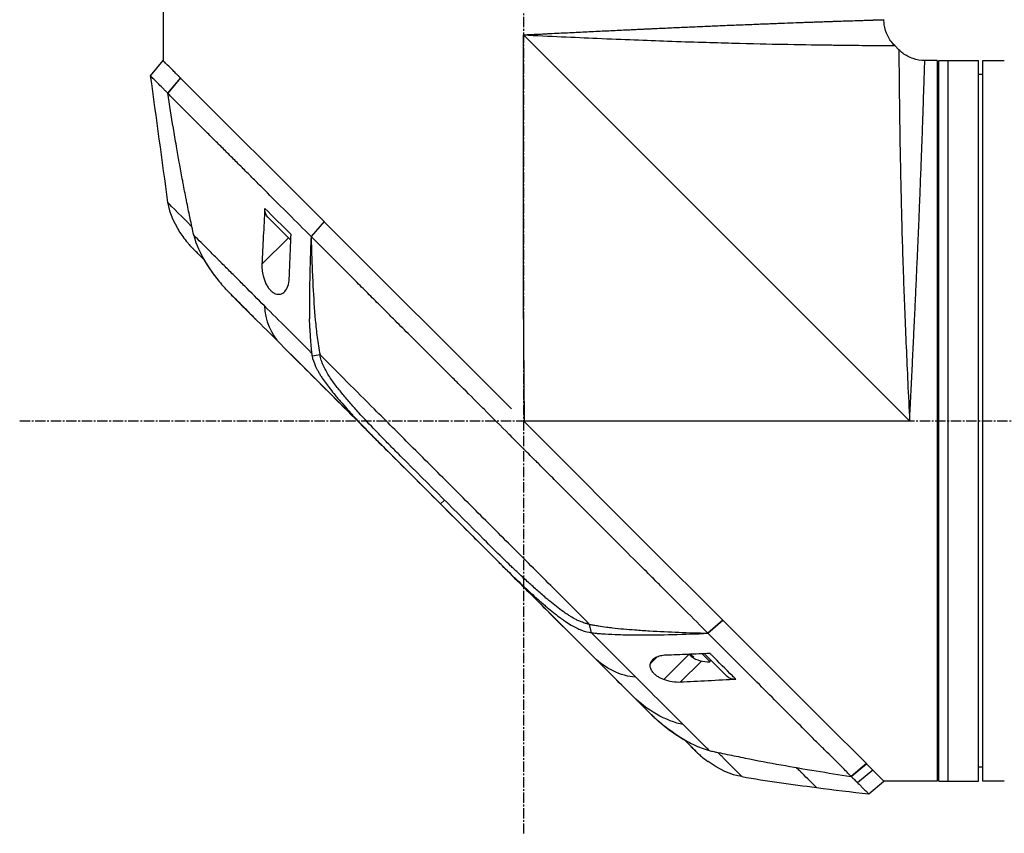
# Model space of a CAD drawing. Header units: millimetres. Extents: x 0 to 4378, y 0 to 2376.
# Tile 98 of 256: x 153 to 314, y 1129 to 1262. Entities that reach past the tile are written whole.
import ezdxf

# ---------------------------------------------------------------- set-up
doc = ezdxf.new("R2010")
doc.units = ezdxf.units.MM
doc.header["$LTSCALE"] = 0.2
doc.linetypes.add('CENTER2', pattern=[1.125, 0.75, -0.125, 0.125, -0.125])
doc.layers.add('02_Center Line', color=1, linetype='CENTER2')

# ---------------------------------------------------------------- blocks, each defined once
blk = doc.blocks.new('A$C1ebef229')
for p, q in [((-59, 668.4), (-59, 653.2)), ((0, 614.2), (0, 657.4)), ((63.2, 594.2), (0, 657.4)), ((1.5, 657.33), (1.5, 657.33)), ((3.08, 657.25), (3.08, 657.25)), ((61.44, 654.96), (60.76, 655.64)), ((-59.01, 653.21), (-61.08, 650.72)), ((67.7, 653.2), (65.69, 653.2)), ((67.7, 653.2), (67.7, 535.2)), ((68, 535.2), (68, 653.2)), ((68, 653.2), (74.5, 653.2)), ((69.5, 535.2), (69.5, 653.2)), ((74.5, 535.2), (74.5, 653.2)), ((75.2, 535.2), (75.2, 653.2)), ((75.2, 653.2), (78.2, 653.2)), ((-58.22, 647.83), (-56.13, 650.33)), ((-56.14, 650.34), (-58.21, 647.85)), ((-56.14, 650.34), (-56.13, 650.33)), ((-32.62, 626.82), (-56.13, 650.33)), ((67.7, 649.95), (68, 649.95)), ((75.2, 650.9), (74.5, 650.91)), ((-58.21, 647.83), (-58.21, 647.83)), ((-55, 644.59), (-55, 644.59)), ((-51.46, 641.06), (-51.46, 641.06)), ((-49.36, 638.97), (-49.36, 638.97)), ((-58.24, 629.96), (-58.24, 629.96)), ((-38.08, 623.79), (-41.84, 627.56)), ((-38.76, 628.39), (-38.76, 628.39)), ((-38.45, 628.07), (-38.45, 628.07)), ((-32.62, 626.82), (-34.77, 624.4)), ((-34.75, 624.39), (-32.6, 626.8)), ((-32.62, 626.82), (-32.6, 626.8)), ((-1.96, 596.16), (-32.6, 626.8)), ((-38.47, 624.18), (-42.81, 619.84)), ((-38.04, 624.69), (-38.04, 624.69)), ((-34.75, 624.39), (-34.77, 624.4)), ((-54.16, 622.48), (-54.16, 622.48)), ((-30.29, 619.93), (-30.29, 619.93)), ((-47.74, 614.76), (-44.73, 611.75)), ((0.18, 594.03), (0, 614.2)), ((-45.22, 612.24), (-45.22, 612.24)), ((-37.54, 604.57), (-13.58, 580.61)), ((-33.3, 605.02), (-34.59, 604.82)), ((-29.81, 598.83), (-29.81, 598.83)), ((-28.28, 597.02), (-28.28, 597.02)), ((-26.77, 593.8), (-27.24, 594.27)), ((0.18, 594.02), (0, 594.2)), ((0.18, 594.03), (0, 594.2)), ((0.17, 594.2), (63.2, 594.2)), ((0.18, 594.02), (0.18, 594.03)), ((22.67, 571.53), (0.18, 594.02)), ((-23.17, 591.53), (-23.17, 591.53)), ((-12.92, 581.24), (-13.58, 580.61)), ((-13.58, 580.61), (20.62, 546.4)), ((-13.58, 580.61), (-13.58, 580.61)), ((-6.42, 574.74), (-6.48, 574.8)), ((29.99, 564.21), (22.67, 571.53)), ((49.41, 544.79), (29.99, 564.21)), ((11.11, 559.52), (10.83, 560.89)), ((32.61, 561.59), (30.18, 559.44)), ((30.19, 559.42), (32.62, 561.58)), ((29.49, 560.14), (29.49, 560.14)), ((30.19, 559.42), (30.18, 559.44)), ((27.06, 556.03), (27.05, 556.02)), ((30.51, 554.78), (29.17, 556.12)), ((33.35, 552.37), (29.58, 556.13)), ((21.89, 555.59), (20.78, 554.48)), ((27.1, 555.98), (22.97, 551.84)), ((29.13, 554.88), (25.65, 551.4)), ((27.47, 555.91), (27.31, 555.76)), ((30.72, 554.99), (30.51, 554.78)), ((20.62, 546.4), (20.62, 546.4)), ((21.88, 545.2), (21.91, 545.22)), ((56.12, 538.08), (49.41, 544.79)), ((28.28, 540.03), (28.28, 540.03)), ((50.43, 539.23), (50.43, 539.23)), ((67.7, 538.45), (68, 538.45)), ((56.12, 538.08), (53.61, 535.98)), ((53.62, 535.99), (56.13, 538.07)), ((57.17, 537.03), (54.68, 534.96)), ((56.12, 538.08), (56.13, 538.07)), ((57.51, 536.69), (56.13, 538.07)), ((59, 535.2), (57.52, 536.68)), ((75.2, 537.5), (74.5, 537.49)), ((53.62, 535.99), (53.62, 535.99)), ((56.51, 533.13), (59, 535.2)), ((67.7, 535.2), (59, 535.2)), ((68, 535.2), (74.5, 535.2)), ((78.2, 535.2), (75.2, 535.2))]:
    blk.add_line(p, q)
blk.add_arc((30.14, 559.28), 4.52, 234.0074, 274.7607)
at = {"extrusion": (0, 0, -1)}
for centre, major_axis, ratio, start_param, end_param in [((-39.71, 629.68), (-2.13, -2.12), 0.723632, 6.280692, 6.957578), ((41.72, 525.3), (-97.82, 97.82), 0.000026, 0.415264, 0.47744), ((-2.68, 573.31), (-62.35, 62.35), 0.000017, 5.251204, 5.402959), ((-3.77, 570.79), (-62.93, 62.93), 0.000051, 1.192389, 1.260494), ((-4.01, 595.88), (2.1, 2.14), 0.047046, 2.123062, 2.123097), ((-23.1, 590.11), (-62.48, 62.48), 0.000096, 1.878261, 1.948843), ((-18.89, 589.5), (-60.21, 60.19), 0.000118, 2.092388, 2.238245), ((30.36, 559.06), (-3.19, -3.19), 0.512307, 0.080554, 0.087217), ((30.01, 559.41), (-3.19, -3.19), 0.858803, 6.105787, 6.202632), ((29.92, 559.5), (-3.19, -3.19), 0.512307, 5.955485, 6.061375), ((30.27, 559.15), (-3.19, -3.19), 0.858803, 6.147883, 6.202632), ((30.36, 559.06), (-3.19, -3.19), 0.512307, 5.955485, 6.202632), ((30.66, 558.76), (-3.03, -3.03), 0.858803, 6.1984, 6.367971), ((35.47, 554.5), (-2.12, -2.13), 0.723628, 5.609776, 6.285676), ((-261.62, 828.68), (-290.94, 290.97), 0.00001, 3.386632, 3.42138), ((34.85, 565.63), (-10.42, 25.63), 0.82656, 4.179952, 4.245343)]:
    blk.add_ellipse(centre, major_axis=major_axis, ratio=ratio, start_param=start_param, end_param=end_param, dxfattribs=at)
for points, knots in [([(0, 657.4), (0.01, 657.4), (0.04, 657.4), (0.11, 657.41), (0.21, 657.41), (0.36, 657.42), (0.55, 657.43), (0.79, 657.44), (1.09, 657.45), (1.58, 657.48), (2.18, 657.51), (2.91, 657.54), (3.63, 657.58), (4.59, 657.63), (5.79, 657.69), (7.22, 657.76), (8.65, 657.83), (10.07, 657.9), (11.96, 657.99), (13.84, 658.08), (15.7, 658.17), (16.86, 658.22), (17.78, 658.27), (18.47, 658.3), (19.16, 658.33), (19.85, 658.37), (20.54, 658.4), (21.45, 658.44), (22.57, 658.49), (23.9, 658.55), (25.65, 658.63), (27.8, 658.72), (29.88, 658.81), (31.52, 658.88), (32.73, 658.94), (33.92, 658.99), (35.1, 659.03), (36.07, 659.07), (36.83, 659.1), (37.59, 659.13), (38.52, 659.17), (39.6, 659.21), (40.66, 659.25), (42.04, 659.31), (43.7, 659.37), (45.27, 659.43), (46.47, 659.47), (47.35, 659.5), (48.2, 659.53), (49.02, 659.56), (49.68, 659.58), (50.2, 659.6), (50.71, 659.62), (51.32, 659.64), (52.25, 659.67), (53.34, 659.71), (54.51, 659.74), (55.55, 659.78), (56.31, 659.8), (56.85, 659.82), (57.16, 659.83), (57.39, 659.84), (57.55, 659.84), (57.71, 659.85), (57.91, 659.85), (58.13, 659.86), (58.44, 659.87), (58.68, 659.88), (58.84, 659.88), (58.93, 659.88), (58.98, 659.88), (59, 659.89), (59, 659.89), (59, 659.89), (59, 659.89)], [-0.0000644, -0.0000644, -0.0000644, -0.0000644, -0.0000148, 0.0000348, 0.000134, 0.0003324, 0.0005308, 0.0007292, 0.001126, 0.0015228, 0.0023163, 0.0031099, 0.0039035, 0.0046971, 0.0062842, 0.0078714, 0.0094585, 0.0110457, 0.0126328, 0.0158071, 0.0173942, 0.0189814, 0.019775, 0.0205685, 0.0213621, 0.0221557, 0.0229493, 0.0237428, 0.02533, 0.0269171, 0.0285043, 0.0316786, 0.0348529, 0.03644, 0.0380272, 0.0396143, 0.0412015, 0.0427886, 0.0435822, 0.0443758, 0.0459629, 0.04755, 0.0491372, 0.0507243, 0.0538986, 0.0570729, 0.0586601, 0.0602472, 0.0618344, 0.0634215, 0.0650087, 0.0658022, 0.0665958, 0.068183, 0.0697701, 0.0729444, 0.0761187, 0.079293, 0.0824673, 0.0840544, 0.0856416, 0.0864352, 0.0872287, 0.0880223, 0.0888159, 0.090403, 0.0919902, 0.0951645, 0.0967516, 0.0983388, 0.0999259, 0.1007195, 0.1015131, 0.1015159, 0.1015159, 0.1015159, 0.1015159]), ([(60.76, 655.64), (60.3, 656.1), (59.91, 656.64), (59.34, 657.79), (59.15, 658.42), (59.02, 659.33), (59, 659.61), (59, 659.89)], [0, 0, 0, 0, 0.1945418, 0.1945418, 0.385603, 0.385603, 0.4694914, 0.4694914, 0.4694914, 0.4694914]), ([(0, 657.4), (4.27, 657.19), (8.31, 657.01), (12.07, 656.84), (16.28, 656.66), (20.13, 656.51), (23.59, 656.39), (27.61, 656.24), (31.1, 656.14), (34.12, 656.06), (37.47, 655.97), (40.23, 655.91), (42.51, 655.87), (42.77, 655.87), (43.02, 655.86), (43.26, 655.86), (46.11, 655.8), (48.37, 655.77), (50.19, 655.75), (50.37, 655.75), (50.54, 655.74), (50.72, 655.74), (52.94, 655.71), (54.64, 655.69), (55.96, 655.68), (56.05, 655.68), (56.14, 655.68), (56.23, 655.68), (56.89, 655.67), (57.49, 655.67), (58.03, 655.66), (58.38, 655.66), (58.97, 655.66), (59.54, 655.65), (59.57, 655.65), (59.59, 655.65), (59.62, 655.65), (60.09, 655.65), (60.32, 655.65), (60.45, 655.64), (60.67, 655.64), (60.76, 655.64), (60.76, 655.64), (60.76, 655.64), (60.76, 655.64), (60.76, 655.64)], [0, 0, 0, 0, 0.0513847, 0.0513847, 0.0513847, 0.1089687, 0.1089687, 0.1089687, 0.1757473, 0.1757473, 0.1757473, 0.25, 0.25, 0.25, 0.2549863, 0.2549863, 0.2549863, 0.3125, 0.3125, 0.3125, 0.3170092, 0.3170092, 0.3170092, 0.375, 0.375, 0.375, 0.3786541, 0.3786541, 0.3786541, 0.40625, 0.40625, 0.40625, 0.4375, 0.4375, 0.4375, 0.4390424, 0.4390424, 0.4390424, 0.46875, 0.46875, 0.46875, 0.5, 0.5, 0.5, 0.5000148, 0.5000148, 0.5000148, 0.5000148]), ([(61.44, 654.96), (61.44, 654.96), (61.44, 654.87), (61.44, 654.66), (61.45, 654.52), (61.45, 654.29), (61.45, 653.82), (61.45, 653.8), (61.45, 653.78), (61.45, 653.77), (61.46, 653.19), (61.46, 652.6), (61.46, 652.29), (61.47, 651.73), (61.47, 651.11), (61.48, 650.43), (61.48, 650.37), (61.48, 650.31), (61.48, 650.26), (61.49, 648.92), (61.51, 647.18), (61.54, 644.92), (61.54, 644.8), (61.54, 644.68), (61.55, 644.56), (61.57, 642.72), (61.6, 640.4), (61.66, 637.46), (61.66, 637.3), (61.66, 637.13), (61.67, 636.96), (61.71, 634.65), (61.77, 631.82), (61.86, 628.32), (61.93, 625.32), (62.04, 621.82), (62.18, 617.8), (62.19, 617.6), (62.2, 617.41), (62.2, 617.21), (62.32, 613.87), (62.47, 610.22), (62.64, 606.27), (62.8, 602.49), (62.99, 598.44), (63.2, 594.2)], [0.5000431, 0.5000431, 0.5000431, 0.5000431, 0.53125, 0.53125, 0.53125, 0.5614637, 0.5614637, 0.5614637, 0.5625, 0.5625, 0.5625, 0.59375, 0.59375, 0.59375, 0.6225557, 0.6225557, 0.6225557, 0.625, 0.625, 0.625, 0.6844623, 0.6844623, 0.6844623, 0.6875, 0.6875, 0.6875, 0.7466289, 0.7466289, 0.7466289, 0.75, 0.75, 0.75, 0.8157706, 0.8157706, 0.8157706, 0.8722986, 0.8722986, 0.8722986, 0.875, 0.875, 0.875, 0.9388377, 0.9388377, 0.9388377, 1, 1, 1, 1]), ([(65.69, 653.2), (65.04, 653.2), (64.38, 653.31), (63.16, 653.72), (62.58, 654.02), (61.85, 654.58), (61.64, 654.76), (61.44, 654.96)], [0, 0, 0, 0, 0.1945418, 0.1945418, 0.385603, 0.385603, 0.4694914, 0.4694914, 0.4694914, 0.4694914]), ([(-56.14, 650.34), (-56.25, 650.45), (-56.37, 650.57), (-56.47, 650.67), (-56.58, 650.78), (-56.68, 650.88), (-56.78, 650.98), (-56.88, 651.08), (-56.98, 651.18), (-57.08, 651.28), (-57.18, 651.38), (-57.27, 651.47), (-57.36, 651.56), (-57.71, 651.91), (-58.01, 652.21), (-58.25, 652.45), (-58.5, 652.7), (-58.69, 652.89), (-58.81, 653.01), (-58.94, 653.14), (-59.01, 653.21), (-59.01, 653.21)], [-1, -1, -1, -1, -0.9375, -0.9375, -0.9375, -0.875, -0.875, -0.875, -0.8125, -0.8125, -0.8125, -0.75, -0.75, -0.75, -0.5, -0.5, -0.5, -0.25, -0.25, -0.25, 0, 0, 0, 0]), ([(63.2, 594.2), (63.21, 594.32), (63.21, 594.44), (63.22, 594.56), (63.22, 594.69), (63.23, 594.81), (63.24, 594.93), (63.25, 595.17), (63.26, 595.41), (63.27, 595.66), (63.29, 596.14), (63.32, 596.62), (63.34, 597.11), (63.37, 597.59), (63.39, 598.07), (63.41, 598.55), (63.44, 599.03), (63.46, 599.51), (63.49, 599.99), (63.53, 600.95), (63.58, 601.9), (63.63, 602.85), (63.68, 603.8), (63.72, 604.74), (63.77, 605.69), (63.81, 606.63), (63.86, 607.56), (63.9, 608.5), (63.95, 609.43), (63.99, 610.36), (64.04, 611.29), (64.06, 611.75), (64.08, 612.21), (64.1, 612.67), (64.12, 613.13), (64.14, 613.59), (64.17, 614.05), (64.21, 614.97), (64.25, 615.87), (64.29, 616.76), (64.33, 617.66), (64.37, 618.54), (64.41, 619.41), (64.45, 620.28), (64.49, 621.14), (64.52, 621.98), (64.56, 622.83), (64.6, 623.66), (64.63, 624.49), (64.67, 625.31), (64.7, 626.13), (64.74, 626.93), (64.77, 627.73), (64.8, 628.52), (64.83, 629.3), (64.85, 629.69), (64.86, 630.07), (64.88, 630.45), (64.9, 630.84), (64.91, 631.22), (64.93, 631.59), (64.96, 632.35), (64.98, 633.08), (65.01, 633.8), (65.04, 634.51), (65.07, 635.21), (65.09, 635.89), (65.12, 636.57), (65.14, 637.24), (65.17, 637.88), (65.19, 638.53), (65.21, 639.15), (65.24, 639.76), (65.26, 640.38), (65.28, 640.97), (65.3, 641.54), (65.32, 642.12), (65.34, 642.68), (65.36, 643.22), (65.37, 643.49), (65.38, 643.75), (65.39, 644.01), (65.4, 644.27), (65.4, 644.53), (65.41, 644.78), (65.43, 645.28), (65.45, 645.76), (65.46, 646.21), (65.48, 646.67), (65.49, 647.1), (65.5, 647.51), (65.52, 647.93), (65.53, 648.32), (65.54, 648.68), (65.55, 649.05), (65.57, 649.4), (65.58, 649.72), (65.59, 650.05), (65.6, 650.35), (65.61, 650.63), (65.61, 650.92), (65.62, 651.18), (65.63, 651.41), (65.64, 651.65), (65.64, 651.86), (65.65, 652.06), (65.66, 652.25), (65.66, 652.41), (65.67, 652.56), (65.67, 652.7), (65.67, 652.82), (65.68, 652.91), (65.68, 653.01), (65.68, 653.08), (65.68, 653.13), (65.68, 653.15), (65.68, 653.17), (65.68, 653.18), (65.69, 653.19), (65.69, 653.2), (65.69, 653.2), (65.69, 653.2), (65.69, 653.2), (65.69, 653.2)], [-0.00006369, -0.00006369, -0.00006369, -0.00006369, 0.00029651, 0.00029651, 0.00029651, 0.00065671, 0.00065671, 0.00065671, 0.00137712, 0.00137712, 0.00137712, 0.00281792, 0.00281792, 0.00281792, 0.00425873, 0.00425873, 0.00425873, 0.00569954, 0.00569954, 0.00569954, 0.00858115, 0.00858115, 0.00858115, 0.01146277, 0.01146277, 0.01146277, 0.01434438, 0.01434438, 0.01434438, 0.017226, 0.017226, 0.017226, 0.0186668, 0.0186668, 0.0186668, 0.02010761, 0.02010761, 0.02010761, 0.02298922, 0.02298922, 0.02298922, 0.02587084, 0.02587084, 0.02587084, 0.02875245, 0.02875245, 0.02875245, 0.03163407, 0.03163407, 0.03163407, 0.03451568, 0.03451568, 0.03451568, 0.0373973, 0.0373973, 0.0373973, 0.0388381, 0.0388381, 0.0388381, 0.04027891, 0.04027891, 0.04027891, 0.04316053, 0.04316053, 0.04316053, 0.04604214, 0.04604214, 0.04604214, 0.04892569, 0.04892569, 0.04892569, 0.05180537, 0.05180537, 0.05180537, 0.05468698, 0.05468698, 0.05468698, 0.0575686, 0.0575686, 0.0575686, 0.0590094, 0.0590094, 0.0590094, 0.06045021, 0.06045021, 0.06045021, 0.06333183, 0.06333183, 0.06333183, 0.06621344, 0.06621344, 0.06621344, 0.06909505, 0.06909505, 0.06909505, 0.07197667, 0.07197667, 0.07197667, 0.07485819, 0.07485819, 0.07485819, 0.0777399, 0.0777399, 0.0777399, 0.08062151, 0.08062151, 0.08062151, 0.08350313, 0.08350313, 0.08350313, 0.08638474, 0.08638474, 0.08638474, 0.08926636, 0.08926636, 0.08926636, 0.09070485, 0.09070485, 0.09070485, 0.09214797, 0.09214797, 0.09214797, 0.09214861, 0.09214861, 0.09214861, 0.09214861]), ([(78.2, 653.2), (78.26, 653.2), (78.31, 653.2), (78.37, 653.2), (78.42, 653.2), (78.47, 653.2), (78.51, 653.2), (78.56, 653.2), (78.59, 653.2), (78.62, 653.2), (78.65, 653.2), (78.68, 653.2), (78.69, 653.2), (78.7, 653.2), (78.7, 653.2), (78.7, 653.2), (78.7, 653.2), (78.7, 653.2), (78.7, 653.2)], [0, 0, 0, 0, 0.1074676, 0.1074676, 0.1074676, 0.2149351, 0.2149351, 0.2149351, 0.3224051, 0.3224051, 0.3224051, 0.4298767, 0.4298767, 0.4298767, 0.5, 0.5, 0.5, 0.5001155, 0.5001155, 0.5001155, 0.5001155]), ([(-58.21, 647.85), (-58.29, 647.93), (-58.37, 648.01), (-58.53, 648.17), (-58.63, 648.26), (-58.82, 648.45), (-58.96, 648.59), (-59.12, 648.76), (-59.14, 648.78), (-59.33, 648.97), (-59.63, 649.26), (-60.07, 649.7), (-60.2, 649.84), (-60.57, 650.2), (-60.76, 650.39), (-60.95, 650.58), (-61, 650.62), (-61.07, 650.69), (-61.09, 650.71), (-61.08, 650.72)], [-1.925983, -1.925983, -1.925983, -1.925983, -1.875869, -1.875869, -1.820686, -1.820686, -1.653095, -1.653095, -1.624088, -1.624088, -1.164895, -1.164895, -0.929585, -0.929585, -0.463526, -0.463526, -0.231599, -0.231599, 0, 0, 0, 0]), ([(-53.96, 624.59), (-54.17, 625.51), (-54.37, 626.44), (-54.56, 627.38), (-54.57, 627.43), (-54.58, 627.48), (-54.59, 627.53), (-54.78, 628.43), (-54.97, 629.33), (-55.15, 630.23), (-55.17, 630.32), (-55.18, 630.42), (-55.2, 630.51), (-55.38, 631.39), (-55.55, 632.26), (-55.71, 633.14), (-55.74, 633.26), (-55.76, 633.39), (-55.78, 633.52), (-55.95, 634.38), (-56.1, 635.24), (-56.26, 636.1), (-56.29, 636.24), (-56.31, 636.39), (-56.34, 636.54), (-56.49, 637.39), (-56.64, 638.24), (-56.79, 639.1), (-56.79, 639.13), (-56.8, 639.17), (-56.81, 639.2), (-56.97, 640.18), (-57.14, 641.15), (-57.3, 642.12), (-57.62, 644.03), (-57.92, 645.94), (-58.22, 647.83)], [0, 0, 0, 0, 0.1206948, 0.1206948, 0.1206948, 0.1274688, 0.1274688, 0.1274688, 0.2438816, 0.2438816, 0.2438816, 0.256112, 0.256112, 0.256112, 0.3692231, 0.3692231, 0.3692231, 0.3854414, 0.3854414, 0.3854414, 0.4964218, 0.4964218, 0.4964218, 0.5152549, 0.5152549, 0.5152549, 0.6251524, 0.6251524, 0.6251524, 0.6298026, 0.6298026, 0.6298026, 0.7550606, 0.7550606, 0.7550606, 1, 1, 1, 1]), ([(-34.77, 624.4), (-37.24, 626.86), (-39.63, 629.25), (-41.92, 631.54), (-42.49, 632.11), (-43.05, 632.68), (-43.61, 633.23), (-44.17, 633.79), (-44.72, 634.34), (-45.27, 634.88), (-45.54, 635.15), (-45.81, 635.42), (-46.07, 635.69), (-46.34, 635.95), (-46.61, 636.21), (-46.87, 636.48), (-47.14, 636.74), (-47.4, 637), (-47.65, 637.26), (-47.91, 637.52), (-48.16, 637.78), (-48.42, 638.03), (-48.92, 638.54), (-49.43, 639.03), (-49.92, 639.52), (-50.4, 640), (-50.88, 640.48), (-51.35, 640.94), (-51.81, 641.41), (-52.27, 641.86), (-52.71, 642.3), (-53.15, 642.74), (-53.58, 643.17), (-53.99, 643.58), (-54.82, 644.41), (-55.59, 645.19), (-56.3, 645.89), (-57.01, 646.6), (-57.65, 647.26), (-58.22, 647.83)], [0, 0, 0, 0, 0.25, 0.25, 0.25, 0.3125, 0.3125, 0.3125, 0.375, 0.375, 0.375, 0.40625, 0.40625, 0.40625, 0.4375, 0.4375, 0.4375, 0.46875, 0.46875, 0.46875, 0.5, 0.5, 0.5, 0.5625, 0.5625, 0.5625, 0.625, 0.625, 0.625, 0.6875, 0.6875, 0.6875, 0.75, 0.75, 0.75, 0.875, 0.875, 0.875, 1, 1, 1, 1]), ([(-42.34, 628.99), (-42.42, 627.47), (-42.5, 625.94), (-42.66, 622.87), (-42.74, 621.35), (-42.81, 619.84)], [0.000001, 0.000001, 0.000001, 0.000001, 0.550472, 0.550472, 1.110624, 1.110624, 1.110624, 1.110624]), ([(-55.75, 624.38), (-55.52, 624.04), (-55.27, 623.72), (-54.87, 623.25), (-54.74, 623.09), (-54.53, 622.86), (-54.46, 622.79), (-54.35, 622.67), (-54.32, 622.64), (-54.26, 622.58), (-54.25, 622.56), (-54.22, 622.54), (-54.22, 622.53), (-54.21, 622.52), (-54.2, 622.52), (-54.19, 622.51), (-54.19, 622.51), (-54.18, 622.5), (-54.18, 622.5), (-54.18, 622.49), (-54.17, 622.49), (-54.17, 622.49)], [0, 0, 0, 0, 0.122831, 0.122831, 0.1845131, 0.1845131, 0.2153748, 0.2153748, 0.2308711, 0.2308711, 0.2389075, 0.2389075, 0.241325, 0.241325, 0.2434836, 0.2434836, 0.2455022, 0.2455022, 0.2490388, 0.2490388, 0.2528112, 0.2528112, 0.2528112, 0.2528112]), ([(-42.4, 613.02), (-43.49, 614.12), (-44.57, 615.2), (-45.61, 616.24), (-45.87, 616.5), (-46.13, 616.76), (-46.39, 617.02), (-46.65, 617.28), (-46.9, 617.53), (-47.16, 617.79), (-47.66, 618.29), (-48.16, 618.79), (-48.65, 619.28), (-48.89, 619.52), (-49.13, 619.76), (-49.37, 620), (-49.49, 620.12), (-49.61, 620.24), (-49.73, 620.36), (-49.85, 620.48), (-49.97, 620.6), (-50.08, 620.71), (-50.32, 620.95), (-50.55, 621.18), (-50.77, 621.4), (-51, 621.63), (-51.23, 621.86), (-51.45, 622.08), (-51.67, 622.3), (-51.89, 622.52), (-52.11, 622.74), (-52.32, 622.95), (-52.54, 623.17), (-52.75, 623.38), (-53.16, 623.79), (-53.57, 624.2), (-53.96, 624.59)], [-1, -1, -1, -1, -0.75, -0.75, -0.75, -0.6875, -0.6875, -0.6875, -0.625, -0.625, -0.625, -0.5, -0.5, -0.5, -0.4375, -0.4375, -0.4375, -0.40625, -0.40625, -0.40625, -0.375, -0.375, -0.375, -0.3125, -0.3125, -0.3125, -0.25, -0.25, -0.25, -0.1875, -0.1875, -0.1875, -0.125, -0.125, -0.125, 0, 0, 0, 0]), ([(-53.96, 624.59), (-53.83, 624.02), (-53.45, 622.46), (-51.54, 619.35), (-51.06, 618.66), (-50.07, 617.34), (-49.54, 616.69), (-48.99, 616.07)], [0.0000064, 0.0000064, 0.0000064, 0.0000064, 0.1740467, 0.1740467, 0.2246228, 0.2246228, 0.2745832, 0.2745832, 0.2745832, 0.2745832]), ([(-38.33, 617.53), (-38.28, 618.73), (-38.24, 619.91), (-38.14, 622.3), (-38.09, 623.5), (-38.04, 624.69)], [0.000001, 0.000001, 0.000001, 0.000001, 0.4368792, 0.4368792, 0.8702118, 0.8702118, 0.8702118, 0.8702118]), ([(-34.77, 624.4), (-34.83, 622.88), (-34.89, 621.36), (-34.93, 619.84), (-34.98, 618.2), (-35.01, 616.56), (-35.03, 614.91), (-35.03, 614.09), (-35.04, 613.26), (-35.03, 612.43), (-35.03, 611.93), (-35.02, 611.42), (-35.01, 610.92)], [-1, -1, -1, -1, -0.7573218, -0.7573218, -0.7573218, -0.4967513, -0.4967513, -0.4967513, -0.3664661, -0.3664661, -0.3664661, -0.2872955, -0.2872955, -0.2872955, -0.2872955]), ([(-34.75, 624.39), (-34.75, 624.19), (-34.74, 623.99), (-34.71, 622.53), (-34.67, 621.27), (-34.57, 618.77), (-34.52, 617.5), (-34.36, 614.46), (-34.23, 612.44), (-33.99, 609.77), (-33.89, 608.83), (-33.7, 607.41), (-33.63, 606.94), (-33.47, 605.96), (-33.38, 605.5), (-33.3, 605.02)], [-2.140307, -2.140307, -2.140307, -2.140307, -2.071245, -2.071245, -1.648117, -1.648117, -1.228346, -1.228346, -0.636843, -0.636843, -0.321811, -0.321811, -0.164589, -0.164589, 0, 0, 0, 0]), ([(30.18, 559.44), (29.02, 560.61), (27.74, 561.89), (26.35, 563.28), (25.23, 564.41), (23.92, 565.71), (22.41, 567.22), (22.23, 567.4), (21.85, 567.78), (21.26, 568.37), (21.01, 568.61), (20.73, 568.9), (20.41, 569.21), (19.59, 570.04), (18.91, 570.71), (18.4, 571.22), (17.33, 572.28), (15.98, 573.64), (14.33, 575.29), (13.53, 576.09), (12.73, 576.89), (11.94, 577.68), (11.36, 578.26), (10.79, 578.84), (10.21, 579.41), (8.84, 580.79), (7.45, 582.18), (6.07, 583.56), (5.57, 584.07), (4.97, 584.66), (4.28, 585.35), (3.47, 586.17), (2.85, 586.78), (2.44, 587.2), (2.18, 587.46), (2, 587.64), (1.9, 587.74), (1.2, 588.43), (0.51, 589.13), (-0.19, 589.83), (-1.12, 590.77), (-1.82, 591.46), (-2.28, 591.92), (-2.3, 591.94), (-2.32, 591.97), (-2.34, 591.99), (-3.71, 593.36), (-5.08, 594.72), (-6.46, 596.1), (-6.69, 596.33), (-6.91, 596.55), (-7.13, 596.78), (-8.42, 598.06), (-9.59, 599.24), (-10.63, 600.27), (-10.91, 600.55), (-11.37, 601.01), (-12.03, 601.67), (-12.24, 601.88), (-12.47, 602.1), (-12.71, 602.35), (-13.58, 603.21), (-14.27, 603.9), (-14.78, 604.42), (-16.31, 605.94), (-17.68, 607.31), (-18.9, 608.53), (-19.64, 609.26), (-20.43, 610.05), (-21.27, 610.89), (-21.82, 611.44), (-22.39, 612.01), (-22.97, 612.6), (-23.65, 613.27), (-24.32, 613.95), (-24.99, 614.61), (-25.66, 615.28), (-26.32, 615.95), (-26.98, 616.61), (-27.38, 617.01), (-27.77, 617.4), (-28.13, 617.77), (-29.21, 618.84), (-30.13, 619.77), (-30.92, 620.55), (-32.15, 621.79), (-33.44, 623.07), (-34.75, 624.39)], [-1, -1, -1, -1, -0.9375, -0.9375, -0.9375, -0.875, -0.875, -0.875, -0.8528979, -0.8528979, -0.8528979, -0.84375, -0.84375, -0.84375, -0.8125, -0.8125, -0.8125, -0.75, -0.75, -0.75, -0.7138981, -0.7138981, -0.7138981, -0.6875, -0.6875, -0.6875, -0.625, -0.625, -0.625, -0.5982143, -0.5982143, -0.5982143, -0.5763525, -0.5763525, -0.5763525, -0.5625, -0.5625, -0.5625, -0.53125, -0.53125, -0.53125, -0.5, -0.5, -0.5, -0.4990096, -0.4990096, -0.4990096, -0.4375, -0.4375, -0.4375, -0.4283694, -0.4283694, -0.4283694, -0.375, -0.375, -0.375, -0.3512462, -0.3512462, -0.3512462, -0.34375, -0.34375, -0.34375, -0.3125, -0.3125, -0.3125, -0.25, -0.25, -0.25, -0.2121786, -0.2121786, -0.2121786, -0.1875, -0.1875, -0.1875, -0.15625, -0.15625, -0.15625, -0.125, -0.125, -0.125, -0.1091039, -0.1091039, -0.1091039, -0.0625, -0.0625, -0.0625, 0, 0, 0, 0]), ([(-54.14, 622.46), (-54.09, 622.4), (-53.85, 622.16), (-53.17, 621.48), (-52.77, 621.09), (-52.31, 620.62)], [0, 0, 0, 0, 0.5052438, 0.5052438, 0.9155276, 0.9155276, 0.9155276, 0.9155276]), ([(-53.28, 621.6), (-53.38, 621.7), (-53.48, 621.79), (-53.56, 621.88), (-53.73, 622.05), (-53.87, 622.19), (-53.96, 622.28)], [-1, -1, -1, -1, -0.662973, -0.662973, -0.662973, 0, 0, 0, 0]), ([(-52.31, 620.62), (-52.08, 620.22), (-51.83, 619.83), (-51.58, 619.44), (-51.19, 618.85), (-50.78, 618.27), (-50.35, 617.71), (-50.21, 617.54), (-50.08, 617.36), (-49.94, 617.19)], [-0.5669024, -0.5669024, -0.5669024, -0.5669024, -0.4270987, -0.4270987, -0.4270987, -0.2135493, -0.2135493, -0.2135493, -0.1470183, -0.1470183, -0.1470183, -0.1470183]), ([(-42.81, 619.84), (-42.82, 619.56), (-42.82, 619.26), (-42.76, 618.62), (-42.7, 618.27), (-42.5, 617.49), (-42.35, 617.05), (-42.04, 616.43), (-41.92, 616.23), (-41.69, 615.91), (-41.59, 615.78), (-41.36, 615.53), (-41.24, 615.42), (-40.95, 615.19), (-40.77, 615.09), (-40.3, 614.91), (-40.03, 614.9), (-39.52, 615.02), (-39.28, 615.16), (-38.86, 615.59), (-38.68, 615.89), (-38.42, 616.63), (-38.34, 617.06), (-38.33, 617.53)], [-1.233507, -1.233507, -1.233507, -1.233507, -1.130725, -1.130725, -1.019151, -1.019151, -0.880702, -0.880702, -0.809203, -0.809203, -0.755026, -0.755026, -0.69834, -0.69834, -0.615166, -0.615166, -0.479801, -0.479801, -0.336168, -0.336168, -0.170407, -0.170407, -0.000001, -0.000001, -0.000001, -0.000001]), ([(-47.96, 614.98), (-48.11, 615.13), (-48.26, 615.28), (-48.6, 615.65), (-48.8, 615.86), (-48.99, 616.07)], [0.02321, 0.02321, 0.02321, 0.02321, 0.0865317, 0.0865317, 0.1730601, 0.1730601, 0.1730601, 0.1730601]), ([(-34.96, 609.32), (-34.97, 609.53), (-34.98, 609.73), (-34.98, 609.93), (-34.99, 609.95), (-34.99, 609.97), (-34.99, 609.99), (-34.99, 610.07), (-34.99, 610.15), (-34.99, 610.22), (-35, 610.46), (-35.01, 610.69), (-35.01, 610.92)], [0.00589664, 0.00589664, 0.00589664, 0.00589664, 0.006613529, 0.006613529, 0.006613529, 0.006685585, 0.006685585, 0.006685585, 0.006959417, 0.006959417, 0.006959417, 0.00777951, 0.00777951, 0.00777951, 0.00777951]), ([(-34.96, 609.32), (-34.94, 608.68), (-34.91, 608.04), (-34.86, 607.4), (-34.83, 606.97), (-34.8, 606.54), (-34.76, 606.11), (-34.74, 605.9), (-34.72, 605.68), (-34.69, 605.47), (-34.69, 605.41), (-34.68, 605.36), (-34.67, 605.3)], [-0.2047521, -0.2047521, -0.2047521, -0.2047521, -0.1058955, -0.1058955, -0.1058955, -0.0407529, -0.0407529, -0.0407529, -0.0081816, -0.0081816, -0.0081816, 0, 0, 0, 0]), ([(-34.67, 605.3), (-34.67, 605.25), (-34.66, 605.19), (-34.65, 605.14), (-34.63, 605.03), (-34.62, 604.92), (-34.59, 604.82)], [-1, -1, -1, -1, -0.667725, -0.667725, -0.667725, 0, 0, 0, 0]), ([(-34.59, 604.82), (-34.5, 604.33), (-34.32, 603.77), (-33.95, 602.97), (-33.88, 602.83), (-33.73, 602.53), (-33.64, 602.37), (-33.46, 602.05), (-33.36, 601.88), (-33.15, 601.54), (-33.04, 601.37), (-32.53, 600.6), (-32.1, 600.02), (-31.38, 599.09), (-31.1, 598.76), (-30.47, 597.99), (-30.08, 597.53), (-29.32, 596.67), (-28.95, 596.24), (-28.16, 595.37), (-27.76, 594.94), (-26.93, 594.06), (-26.51, 593.61), (-25.85, 592.93), (-25.62, 592.69), (-25.16, 592.21), (-24.92, 591.96), (-24.15, 591.18), (-23.63, 590.65), (-23.11, 590.13), (-23.04, 590.06), (-22.98, 590.01)], [0, 0, 0, 0, 0.166642, 0.166642, 0.202724, 0.202724, 0.243109, 0.243109, 0.287119, 0.287119, 0.331501, 0.331501, 0.492861, 0.492861, 0.584529, 0.584529, 0.704765, 0.704765, 0.820318, 0.820318, 0.936351, 0.936351, 1.057692, 1.057692, 1.122476, 1.122476, 1.189603, 1.189603, 1.342252, 1.342252, 1.371829, 1.371829, 1.371829, 1.371829]), ([(-20, 588.32), (-20.47, 588.79), (-20.94, 589.26), (-21.41, 589.74), (-21.65, 589.97), (-21.88, 590.21), (-22.11, 590.45), (-22.35, 590.69), (-22.58, 590.92), (-22.81, 591.16), (-23.28, 591.64), (-23.74, 592.12), (-24.2, 592.6), (-25.13, 593.56), (-26.04, 594.53), (-26.94, 595.52), (-27.38, 596.01), (-27.83, 596.5), (-28.26, 597), (-28.7, 597.51), (-29.13, 598.01), (-29.55, 598.52), (-29.97, 599.03), (-30.39, 599.54), (-30.78, 600.07), (-30.98, 600.33), (-31.17, 600.59), (-31.36, 600.86), (-31.54, 601.12), (-31.72, 601.39), (-31.89, 601.66), (-32.23, 602.2), (-32.53, 602.75), (-32.78, 603.31), (-32.9, 603.59), (-33.01, 603.87), (-33.1, 604.16), (-33.15, 604.3), (-33.19, 604.44), (-33.22, 604.59), (-33.26, 604.73), (-33.29, 604.88), (-33.3, 605.02)], [-0.9836552, -0.9836552, -0.9836552, -0.9836552, -0.8942433, -0.8942433, -0.8942433, -0.8495311, -0.8495311, -0.8495311, -0.8048189, -0.8048189, -0.8048189, -0.7153946, -0.7153946, -0.7153946, -0.5365459, -0.5365459, -0.5365459, -0.4471216, -0.4471216, -0.4471216, -0.3576972, -0.3576972, -0.3576972, -0.2682729, -0.2682729, -0.2682729, -0.2235607, -0.2235607, -0.2235607, -0.1788486, -0.1788486, -0.1788486, -0.0894242, -0.0894242, -0.0894242, -0.0447121, -0.0447121, -0.0447121, -0.022356, -0.022356, -0.022356, 0, 0, 0, 0]), ([(10.83, 560.89), (8.74, 562.98), (6.62, 565.1), (4.47, 567.25), (2.32, 569.4), (0.15, 571.57), (-2.04, 573.76), (-4.23, 575.95), (-6.43, 578.15), (-8.64, 580.36), (-9.74, 581.46), (-10.84, 582.56), (-11.95, 583.67), (-13.06, 584.78), (-14.18, 585.9), (-15.26, 586.98), (-16.34, 588.06), (-17.38, 589.1), (-18.43, 590.14), (-20.42, 592.14), (-22.43, 594.15), (-24.4, 596.12), (-25.91, 597.63), (-27.41, 599.13), (-28.9, 600.62), (-30.38, 602.1), (-31.85, 603.57), (-33.3, 605.02)], [0, 0, 0, 0, 0.1448174, 0.1448174, 0.1448174, 0.2896349, 0.2896349, 0.2896349, 0.4344523, 0.4344523, 0.4344523, 0.506861, 0.506861, 0.506861, 0.5792697, 0.5792697, 0.5792697, 0.6516784, 0.6516784, 0.6516784, 0.7896349, 0.7896349, 0.7896349, 0.8948175, 0.8948175, 0.8948175, 1, 1, 1, 1]), ([(-22.99, 590.01), (-23.05, 590.07), (-23.11, 590.13), (-23.17, 590.19), (-23.35, 590.37), (-23.54, 590.56), (-23.73, 590.75)], [-0.99993686, -0.99993686, -0.99993686, -0.99993686, -0.98725245, -0.98725245, -0.98725245, -0.94780834, -0.94780834, -0.94780834, -0.94780834]), ([(-22.98, 590.01), (-22.12, 589.14), (-20.52, 587.55), (-16.72, 583.74), (-15.15, 582.18), (-13.58, 580.61)], [-1.613582, -1.613582, -1.613582, -1.613582, -0.664785, -0.664785, 0, 0, 0, 0]), ([(-13.58, 580.61), (-12.02, 579.04), (-10.45, 577.47), (-8.49, 575.52), (-8.1, 575.12), (-7.08, 574.1), (-6.53, 573.55), (-5.65, 572.68), (-5.36, 572.38), (-4.91, 571.93), (-4.77, 571.79), (-4.48, 571.5), (-4.33, 571.36), (-4.19, 571.21)], [-1.142804, -1.142804, -1.142804, -1.142804, -0.592912, -0.592912, -0.45543, -0.45543, -0.23364, -0.23364, -0.121763, -0.121763, -0.062324, -0.062324, -0.00003, -0.00003, -0.00003, -0.00003]), ([(10.83, 560.89), (10.74, 560.91), (10.64, 560.92), (10.46, 560.96), (10.36, 560.99), (10.2, 561.03), (10.13, 561.05), (9.78, 561.16), (9.5, 561.27), (9.01, 561.48), (8.8, 561.57), (8.3, 561.83), (8, 562), (7.62, 562.23), (7.53, 562.28), (7.24, 562.46), (7.04, 562.6), (6.72, 562.82), (6.6, 562.9), (5.76, 563.5), (5.04, 564.07), (4.11, 564.84), (3.9, 565.02), (3.16, 565.64), (2.65, 566.09), (1.62, 567), (1.12, 567.46), (0.09, 568.4), (-0.43, 568.89), (-1.15, 569.57), (-1.35, 569.77), (-1.73, 570.13), (-1.92, 570.31), (-2.53, 570.89), (-2.86, 571.22), (-3.21, 571.56), (-3.33, 571.68), (-4.37, 572.69), (-5.54, 573.86), (-6.42, 574.74)], [-1.416337, -1.416337, -1.416337, -1.416337, -1.398932, -1.398932, -1.380652, -1.380652, -1.367794, -1.367794, -1.313038, -1.313038, -1.272781, -1.272781, -1.213268, -1.213268, -1.196077, -1.196077, -1.154545, -1.154545, -1.130465, -1.130465, -0.980623, -0.980623, -0.935487, -0.935487, -0.825371, -0.825371, -0.71547, -0.71547, -0.6014, -0.6014, -0.556109, -0.556109, -0.516092, -0.516092, -0.424444, -0.424444, -0.373187, -0.373187, 0, 0, 0, 0]), ([(-4.19, 571.21), (-2.53, 569.55), (-0.85, 567.91), (1.1, 566.12), (1.33, 565.91), (1.98, 565.32), (2.41, 564.94), (3.06, 564.37), (3.26, 564.19), (3.68, 563.83), (3.89, 563.65), (4.46, 563.18), (4.81, 562.9), (5.38, 562.45), (5.59, 562.29), (5.96, 562.01), (6.12, 561.89), (6.46, 561.65), (6.63, 561.53), (7.13, 561.19), (7.47, 560.97), (8.38, 560.44), (8.94, 560.15), (10.04, 559.74), (10.67, 559.58), (11.11, 559.52)], [0, 0, 0, 0, 0.704884, 0.704884, 0.798881, 0.798881, 0.96881, 0.96881, 1.049234, 1.049234, 1.129494, 1.129494, 1.263271, 1.263271, 1.33961, 1.33961, 1.39992, 1.39992, 1.461242, 1.461242, 1.58275, 1.58275, 1.779675, 1.779675, 1.957146, 1.957146, 1.957146, 1.957146]), ([(11.62, 555.4), (9.13, 557.9), (6.54, 560.49), (3.89, 563.13), (1.25, 565.78), (-1.46, 568.48), (-4.19, 571.21)], [0, 0, 0, 0, 0.5000002, 0.5000002, 0.5000002, 0.9999991, 0.9999991, 0.9999991, 0.9999991]), ([(10.83, 560.89), (11.06, 560.85), (11.3, 560.81), (11.76, 560.73), (11.98, 560.69), (12.7, 560.57), (13.17, 560.5), (13.95, 560.4), (14.25, 560.36), (15.79, 560.18), (17.01, 560.07), (19.03, 559.93), (19.83, 559.87), (23.79, 559.63), (27.03, 559.52), (30.18, 559.44)], [-2.328232, -2.328232, -2.328232, -2.328232, -2.236921, -2.236921, -2.146631, -2.146631, -1.979175, -1.979175, -1.86867, -1.86867, -1.427637, -1.427637, -1.135586, -1.135586, -0.000019, -0.000019, -0.000019, -0.000019]), ([(11.11, 559.52), (11.2, 559.51), (11.37, 559.49), (11.43, 559.48), (11.44, 559.48), (11.6, 559.46), (11.72, 559.45), (11.87, 559.44), (11.91, 559.43), (12.03, 559.42), (12.13, 559.41), (12.34, 559.4), (12.46, 559.39), (12.75, 559.36), (12.91, 559.35), (13.17, 559.33), (13.26, 559.33), (14.1, 559.27), (14.83, 559.24), (16.05, 559.2), (16.53, 559.18), (17.57, 559.17), (18.15, 559.16), (20.6, 559.15), (22.58, 559.18), (26.34, 559.27), (28.24, 559.34), (30.19, 559.42)], [-2.292528, -2.292528, -2.292528, -2.292528, -2.286102, -2.286102, -2.268778, -2.268778, -2.21392, -2.21392, -2.200352, -2.200352, -2.166284, -2.166284, -2.122718, -2.122718, -2.066862, -2.066862, -2.035032, -2.035032, -1.780722, -1.780722, -1.611184, -1.611184, -1.416336, -1.416336, -0.709611, -0.709611, -0.000052, -0.000052, -0.000052, -0.000052]), ([(53.61, 535.98), (53.54, 536.05), (53.47, 536.13), (53.41, 536.21), (53.37, 536.24), (53.34, 536.28), (53.3, 536.32), (53.27, 536.36), (53.23, 536.39), (53.19, 536.43), (53.04, 536.59), (52.89, 536.74), (52.73, 536.91), (52.42, 537.23), (52.09, 537.58), (51.74, 537.94), (51.39, 538.3), (51.01, 538.67), (50.62, 539.05), (50.23, 539.43), (49.82, 539.82), (49.4, 540.22), (49.19, 540.43), (48.97, 540.64), (48.76, 540.85), (48.65, 540.95), (48.54, 541.06), (48.43, 541.17), (48.32, 541.28), (48.21, 541.39), (48.1, 541.5), (47.66, 541.95), (47.21, 542.4), (46.75, 542.87), (45.82, 543.8), (44.84, 544.78), (43.83, 545.79), (41.8, 547.82), (39.62, 550), (37.33, 552.29), (36.19, 553.43), (35.02, 554.6), (33.83, 555.79), (32.64, 556.98), (31.43, 558.2), (30.19, 559.42)], [0, 0, 0, 0, 0.015625, 0.015625, 0.015625, 0.023438, 0.023438, 0.023438, 0.03125, 0.03125, 0.03125, 0.0625, 0.0625, 0.0625, 0.125, 0.125, 0.125, 0.1875, 0.1875, 0.1875, 0.25, 0.25, 0.25, 0.28125, 0.28125, 0.28125, 0.296875, 0.296875, 0.296875, 0.3125, 0.3125, 0.3125, 0.375, 0.375, 0.375, 0.5, 0.5, 0.5, 0.75, 0.75, 0.75, 0.875, 0.875, 0.875, 1, 1, 1, 1]), ([(23.34, 555.89), (24.54, 555.93), (25.71, 555.98), (28.08, 556.07), (29.3, 556.12), (30.48, 556.17)], [0.000001, 0.000001, 0.000001, 0.000001, 0.4349359, 0.4349359, 0.8581097, 0.8581097, 0.8581097, 0.8581097]), ([(34.78, 551.87), (34.59, 552.06), (34.39, 552.26), (34.2, 552.45), (33.1, 553.55), (31.97, 554.68), (30.83, 555.82), (30.71, 555.94), (30.6, 556.05), (30.48, 556.17)], [0, 0, 0, 0, 0.000971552, 0.000971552, 0.000971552, 0.006478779, 0.006478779, 0.006478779, 0.007034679, 0.007034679, 0.007034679, 0.007034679]), ([(18, 549.02), (17, 550.02), (15.96, 551.06), (14.89, 552.13), (13.83, 553.2), (12.73, 554.29), (11.62, 555.4)], [0, 0, 0, 0, 0.5, 0.5, 0.5, 1, 1, 1, 1]), ([(22.97, 551.84), (22.78, 551.91), (22.6, 551.99), (22.26, 552.16), (22.11, 552.25), (21.81, 552.45), (21.67, 552.55), (21.4, 552.79), (21.28, 552.91), (21.01, 553.25), (20.89, 553.45), (20.77, 553.81), (20.74, 553.96), (20.73, 554.23), (20.75, 554.36), (20.78, 554.48)], [0.000001, 0.000001, 0.000001, 0.000001, 0.0601566, 0.0601566, 0.1139936, 0.1139936, 0.1696633, 0.1696633, 0.2316702, 0.2316702, 0.3255714, 0.3255714, 0.3976261, 0.3976261, 0.463731, 0.463731, 0.463731, 0.463731]), ([(20.78, 554.48), (20.84, 554.69), (20.95, 554.88), (21.25, 555.22), (21.44, 555.37), (21.9, 555.61), (22.15, 555.7), (22.71, 555.83), (23.02, 555.88), (23.34, 555.89)], [-0.4713906, -0.4713906, -0.4713906, -0.4713906, -0.3552717, -0.3552717, -0.2348479, -0.2348479, -0.1171972, -0.1171972, 0, 0, 0, 0]), ([(26.14, 544.49), (24.96, 545.67), (23.7, 546.93), (22.4, 548.23), (21.1, 549.52), (19.76, 550.87), (18.38, 552.25)], [-1, -1, -1, -1, -0.5, -0.5, -0.5, 0, 0, 0, 0]), ([(25.65, 551.4), (25.25, 551.38), (24.81, 551.4), (23.86, 551.55), (23.39, 551.67), (22.97, 551.84)], [-0.2620253, -0.2620253, -0.2620253, -0.2620253, -0.1363366, -0.1363366, 0, 0, 0, 0]), ([(34.78, 551.87), (33.5, 551.8), (31.7, 551.71), (28.63, 551.55), (27.17, 551.48), (25.65, 551.4)], [0.000001, 0.000001, 0.000001, 0.000001, 0.4628328, 0.4628328, 0.9589294, 0.9589294, 0.9589294, 0.9589294]), ([(20.63, 546.4), (20.83, 546.19), (21.04, 546), (21.47, 545.61), (21.68, 545.42), (21.9, 545.23)], [-0.1726595, -0.1726595, -0.1726595, -0.1726595, -0.0863353, -0.0863353, 0, 0, 0, 0]), ([(26.46, 541.86), (26.04, 542.1), (25.62, 542.36), (25.21, 542.63), (24.04, 543.4), (22.93, 544.26), (21.88, 545.2)], [-0.5706772, -0.5706772, -0.5706772, -0.5706772, -0.4232454, -0.4232454, -0.4232454, 0, 0, 0, 0]), ([(21.9, 545.23), (22.18, 544.99), (22.47, 544.75), (23.05, 544.28), (23.34, 544.05), (23.94, 543.6), (24.25, 543.38), (24.86, 542.96), (25.17, 542.75), (25.48, 542.55)], [-0.4459231, -0.4459231, -0.4459231, -0.4459231, -0.3352187, -0.3352187, -0.2236271, -0.2236271, -0.1112915, -0.1112915, -0.0000001, -0.0000001, -0.0000001, -0.0000001]), ([(30.39, 540.24), (30.23, 540.4), (30.07, 540.56), (29.91, 540.72), (29.74, 540.89), (29.58, 541.05), (29.41, 541.22), (29.07, 541.56), (28.73, 541.9), (28.37, 542.26), (27.66, 542.97), (26.91, 543.72), (26.14, 544.49)], [-1, -1, -1, -1, -0.875, -0.875, -0.875, -0.75, -0.75, -0.75, -0.5, -0.5, -0.5, 0, 0, 0, 0]), ([(25.48, 542.55), (26.26, 542.05), (26.96, 541.65), (27.58, 541.34), (27.67, 541.29), (27.76, 541.25), (27.85, 541.2), (28.27, 541), (28.69, 540.81), (29.1, 540.65), (29.49, 540.5), (29.93, 540.36), (30.39, 540.24)], [-1, -1, -1, -1, -0.5653341, -0.5653341, -0.5653341, -0.5, -0.5, -0.5, -0.25, -0.25, -0.25, 0, 0, 0, 0]), ([(26.23, 542.08), (26.67, 541.64), (27.06, 541.26), (27.88, 540.44), (28.2, 540.11), (28.27, 540.05)], [0.8183013, 0.8183013, 0.8183013, 0.8183013, 1.1911256, 1.1911256, 1.7900605, 1.7900605, 1.7900605, 1.7900605]), ([(27.41, 540.91), (27.51, 540.81), (27.6, 540.71), (27.69, 540.63), (27.86, 540.46), (28, 540.32), (28.08, 540.23)], [0, 0, 0, 0, 0.336695, 0.336695, 0.336695, 1, 1, 1, 1]), ([(28.3, 540.02), (28.3, 540.02), (28.3, 540.02), (28.3, 540.01), (28.3, 540.01), (28.31, 540.01), (28.31, 540), (28.32, 540), (28.32, 539.99), (28.33, 539.98), (28.34, 539.98), (28.35, 539.96), (28.36, 539.96), (28.39, 539.93), (28.41, 539.91), (28.48, 539.84), (28.54, 539.79), (28.76, 539.58), (28.94, 539.42), (29.46, 538.98), (29.82, 538.7), (30.18, 538.44)], [0, 0, 0, 0, 0.0037207, 0.0037207, 0.0062095, 0.0062095, 0.0083603, 0.0083603, 0.0107968, 0.0107968, 0.0129836, 0.0129836, 0.0165297, 0.0165297, 0.0242728, 0.0242728, 0.0474725, 0.0474725, 0.1170629, 0.1170629, 0.2528079, 0.2528079, 0.2528079, 0.2528079]), ([(30.39, 540.24), (30.52, 540.21), (30.64, 540.18), (30.76, 540.15), (30.88, 540.12), (31, 540.1), (31.13, 540.07), (31.37, 540.01), (31.61, 539.96), (31.86, 539.91), (32.35, 539.8), (32.84, 539.7), (33.33, 539.6), (34.31, 539.4), (35.29, 539.2), (36.27, 539), (38.24, 538.61), (40.21, 538.24), (42.18, 537.88), (45.98, 537.2), (49.79, 536.58), (53.61, 535.98)], [0, 0, 0, 0, 0.015912, 0.015912, 0.015912, 0.031824, 0.031824, 0.031824, 0.0636481, 0.0636481, 0.0636481, 0.1272961, 0.1272961, 0.1272961, 0.2545922, 0.2545922, 0.2545922, 0.5091845, 0.5091845, 0.5091845, 1, 1, 1, 1]), ([(35.77, 535.95), (35.77, 535.95), (35.76, 535.96), (35.75, 535.97), (35.74, 535.98), (35.72, 536), (35.69, 536.03), (35.64, 536.08), (35.56, 536.16), (35.45, 536.27), (35.24, 536.48), (34.93, 536.79), (34.54, 537.18), (34.15, 537.57), (33.67, 538.05), (33.13, 538.59), (33.06, 538.66), (32.99, 538.73), (32.92, 538.8), (32.89, 538.83), (32.85, 538.87), (32.82, 538.9), (32.78, 538.94), (32.75, 538.97), (32.71, 539.01), (32.57, 539.15), (32.42, 539.3), (32.27, 539.45), (32.11, 539.61), (31.96, 539.76), (31.8, 539.92)], [0, 0, 0, 0, 0.0488509, 0.0488509, 0.0488509, 0.1122608, 0.1122608, 0.1122608, 0.2390807, 0.2390807, 0.2390807, 0.4927204, 0.4927204, 0.4927204, 0.7463601, 0.7463601, 0.7463601, 0.7780651, 0.7780651, 0.7780651, 0.7939176, 0.7939176, 0.7939176, 0.80977, 0.80977, 0.80977, 0.87318, 0.87318, 0.87318, 0.9363273, 0.9363273, 0.9363273, 0.9363273]), ([(47.98, 534.17), (47.98, 534.17), (47.98, 534.17), (47.96, 534.19), (47.94, 534.21), (47.88, 534.27), (47.82, 534.33), (47.58, 534.57), (47.34, 534.8), (46.73, 535.4), (46.36, 535.77), (45.87, 536.25), (45.82, 536.31), (45.74, 536.39), (45.71, 536.42), (45.65, 536.48), (45.62, 536.51), (45.47, 536.65), (45.35, 536.77), (45.05, 537.07), (44.86, 537.25), (44.67, 537.44)], [0.5009551, 0.5009551, 0.5009551, 0.5009551, 0.53125, 0.53125, 0.5624999, 0.5624999, 0.6249999, 0.6249999, 0.7499999, 0.7499999, 0.8749999, 0.8749999, 0.8906249, 0.8906249, 0.8984374, 0.8984374, 0.9062499, 0.9062499, 0.9374999, 0.9374999, 0.9830788, 0.9830788, 0.9830788, 0.9830788]), ([(53.61, 535.98), (53.61, 535.98), (53.61, 535.98), (53.62, 535.99), (53.62, 535.99), (53.62, 535.99)], [0.0000000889, 0.0000000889, 0.0000000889, 0.0000000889, 0.0002019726, 0.0002019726, 0.0002833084, 0.0002833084, 0.0002833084, 0.0002833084]), ([(53.62, 535.99), (53.82, 535.81), (54, 535.63), (54.18, 535.46), (54.26, 535.37), (54.35, 535.29), (54.43, 535.21), (54.47, 535.16), (54.51, 535.12), (54.55, 535.08), (54.57, 535.06), (54.6, 535.04), (54.62, 535.02), (54.64, 535), (54.66, 534.98), (54.68, 534.96)], [-1, -1, -1, -1, -0.5, -0.5, -0.5, -0.25, -0.25, -0.25, -0.125, -0.125, -0.125, -0.0625, -0.0625, -0.0625, 0, 0, 0, 0]), ([(78.7, 535.2), (78.7, 535.2), (78.69, 535.2), (78.67, 535.2), (78.65, 535.2), (78.63, 535.2), (78.59, 535.2), (78.56, 535.2), (78.51, 535.2), (78.47, 535.2), (78.42, 535.2), (78.36, 535.2), (78.31, 535.2), (78.27, 535.2), (78.24, 535.2), (78.2, 535.2)], [0.5001155, 0.5001155, 0.5001155, 0.5001155, 0.6074676, 0.6074676, 0.6074676, 0.7149351, 0.7149351, 0.7149351, 0.8224051, 0.8224051, 0.8224051, 0.9298767, 0.9298767, 0.9298767, 1, 1, 1, 1]), ([(54.68, 534.96), (54.76, 534.88), (54.84, 534.8), (54.92, 534.72), (54.99, 534.64), (55.07, 534.57), (55.14, 534.5), (55.28, 534.35), (55.42, 534.22), (55.54, 534.09), (55.79, 533.85), (55.99, 533.65), (56.14, 533.5), (56.29, 533.34), (56.4, 533.24), (56.46, 533.18), (56.49, 533.15), (56.5, 533.14), (56.51, 533.13), (56.51, 533.13), (56.51, 533.13), (56.51, 533.13)], [-1, -1, -1, -1, -0.9375, -0.9375, -0.9375, -0.875, -0.875, -0.875, -0.75, -0.75, -0.75, -0.5, -0.5, -0.5, -0.25, -0.25, -0.25, -0.125, -0.125, -0.125, -0.1093435, -0.1093435, -0.1093435, -0.1093435])]:
    blk.add_open_spline(points, degree=3, knots=knots)
for points in [[(65.69, 653.2), (65.69, 653.2), (65.69, 653.2), (65.69, 653.2)], [(-61.08, 650.72), (-60.13, 643.8), (-59.19, 636.88), (-58.24, 629.96)], [(-58.22, 647.83), (-58.22, 647.84), (-58.21, 647.84), (-58.21, 647.85)], [(-54.27, 625.98), (-56.63, 628.35), (-58.2, 629.92), (-58.24, 629.96)], [(-58.24, 629.96), (-58, 628.19), (-57, 626.12), (-55.78, 624.41)], [(-38.04, 624.69), (-39.51, 626.16), (-40.94, 627.6), (-42.34, 628.99)], [(-55.78, 624.41), (-55.77, 624.4), (-55.76, 624.39), (-55.75, 624.38)], [(-54.17, 622.49), (-54.17, 622.48), (-54.17, 622.48), (-54.16, 622.48)], [(-54.16, 622.48), (-54.16, 622.48), (-54.16, 622.47), (-54.14, 622.46)], [(-53.96, 622.28), (-54.07, 622.39), (-54.14, 622.46), (-54.16, 622.48)], [(-53.07, 621.39), (-53.15, 621.46), (-53.22, 621.53), (-53.28, 621.6)], [(-48.02, 615.04), (-47.94, 614.97), (-47.87, 614.89), (-47.79, 614.81)], [(-47.96, 614.98), (-45.43, 612.46), (-42.82, 609.83), (-39.84, 606.86)], [(-47.92, 614.94), (-47.06, 614.08), (-46.16, 613.18), (-45.22, 612.24)], [(-42.4, 613.02), (-42.36, 610.7), (-41.27, 608.29), (-39.84, 606.86)], [(-45.14, 612.16), (-45.17, 612.19), (-45.19, 612.22), (-45.22, 612.24)], [(-45.22, 612.24), (-44.77, 611.79), (-44.3, 611.32), (-43.83, 610.85)], [(-39.84, 606.86), (-35.85, 602.87), (-31.58, 598.6), (-27.24, 594.27)], [(-38.44, 605.46), (-36.91, 603.94), (-35.36, 602.38), (-33.78, 600.81)], [(-33.77, 600.79), (-33.77, 600.8), (-33.78, 600.8), (-33.78, 600.81)], [(-33.78, 600.81), (-30.52, 597.54), (-27.14, 594.16), (-23.73, 590.75)], [(-26.77, 593.8), (-25.54, 592.57), (-24.31, 591.33), (-23.07, 590.09)], [(-20, 588.32), (-15.52, 583.83), (-10.96, 579.28), (-6.48, 574.8)], [(-2.64, 569.64), (-3.46, 570.46), (-4.05, 571.07), (-4.18, 571.21)], [(-2.64, 569.64), (-0.52, 567.54), (1.56, 565.47), (3.64, 563.39)], [(6.16, 560.87), (6.31, 560.71), (6.46, 560.56), (6.61, 560.41)], [(6.61, 560.41), (6.61, 560.41), (6.6, 560.42), (6.6, 560.42)], [(18.38, 552.25), (15.98, 552.3), (13.2, 553.82), (11.62, 555.4)], [(26.14, 544.49), (23.41, 544.93), (19.97, 547.05), (18, 549.02)], [(27.34, 540.98), (27.36, 540.95), (27.38, 540.93), (27.41, 540.91)], [(28.08, 540.23), (28.19, 540.12), (28.27, 540.05), (28.28, 540.03)], [(28.28, 540.03), (28.28, 540.03), (28.28, 540.04), (28.27, 540.05)], [(28.3, 540.02), (28.29, 540.02), (28.29, 540.03), (28.28, 540.03)], [(30.22, 538.42), (30.21, 538.42), (30.2, 538.43), (30.18, 538.44)], [(35.77, 535.95), (34, 536.19), (31.93, 537.2), (30.22, 538.42)], [(35.77, 535.95), (39.82, 535.27), (43.9, 534.69), (47.98, 534.17)], [(59, 535.2), (59, 535.2), (59, 535.2), (59, 535.2)], [(47.98, 534.17), (50.82, 533.8), (53.66, 533.46), (56.51, 533.13)]]:
    blk.add_open_spline(points, degree=3)
at = {"layer": '02_Center Line', "ltscale": 11.288275}
for p, q in [((0, 1046.4), (0, 526.67)), ((-82.46, 594.2), (246.25, 594.2))]:
    blk.add_line(p, q, dxfattribs=at)

msp = doc.modelspace()

# ---------------------------------------------------------------- block references
msp.add_blockref('A$C1ebef229', (235.724, 602.257))

doc.saveas('drawing.dxf')
